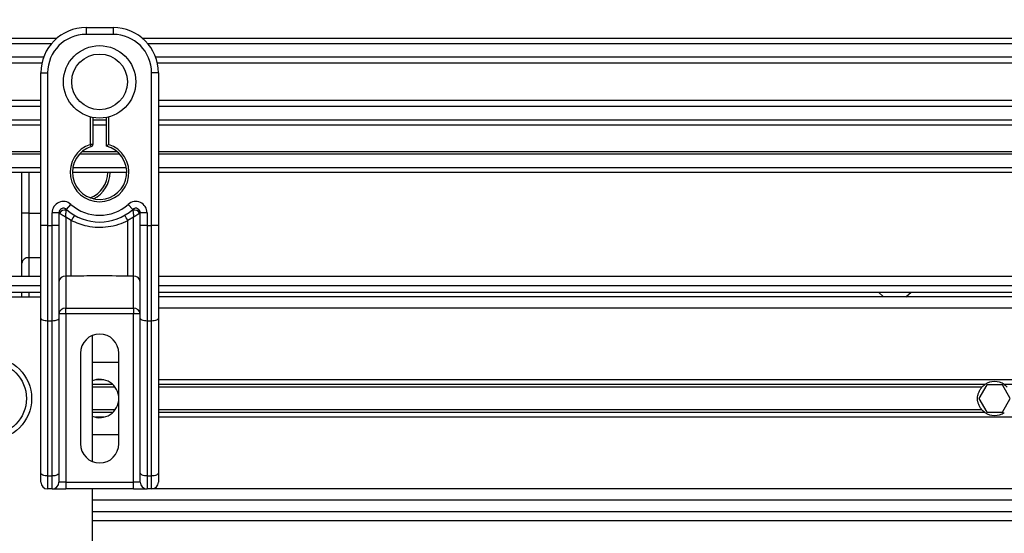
# Model space of a CAD drawing. Header units: millimetres. Extents: x 0 to 420, y 0 to 297.
# Tile 85 of 163: x 147.63 to 153.7, y 225.81 to 228.98. Entities that reach past the tile are written whole.
import ezdxf

# ---------------------------------------------------------------- set-up
doc = ezdxf.new("R2010")
doc.units = ezdxf.units.MM
doc.layers.add('QUOTE', color=174, linetype='Continuous')
doc.styles.add('SLDTEXTSTYLE3', font='TXT', dxfattribs={"width": 0.75})
doc.dimstyles.new('SLDDIMSTYLE0', dxfattribs={"dimtxt": 3, "dimasz": 3, "dimexe": 0, "dimexo": 0.0625, "dimgap": 0.75, "dimtad": 1, "dimlfac": 35.88954, "dimrnd": 1e-09, "dimzin": 12, "dimdsep": 46, "dimtxsty": 'SLDTEXTSTYLE3', "dimsah": 1, "dimcen": 0.09, "dimadec": 0, "dimazin": 3, "dimtfac": 1, "dimtdec": 3, "dimtofl": 0, "dimtmove": 0, "dimatfit": 3, "dimfxl": 0, "dimfrac": 2, "dimtolj": 1, "dimtzin": 12, "dimarcsym": 0})

# ---------------------------------------------------------------- blocks, each defined once
blk = doc.blocks.new('_D')
at = {"layer": 'QUOTE'}
for p, q in [((56.4102, 228.6421), (56.4102, 231.6864)), ((223.5898, 228.6421), (223.5898, 231.6864)), ((223.5898, 229.6864), (56.4102, 229.6864))]:
    blk.add_line(p, q, dxfattribs=at)
for points in [[(56.4102, 229.6864), (59.4102, 229.1864), (59.4102, 230.1864)], [(223.5898, 229.6864), (220.5898, 230.1864), (220.5898, 229.1864)]]:
    blk.add_solid(points, dxfattribs=at)
at = {"layer": 'QUOTE', "insert": (135.5667, 233.5536), "char_height": 3, "attachment_point": 1, "style": 'SLDTEXTSTYLE3'}
blk.add_mtext('6000', dxfattribs=at)

msp = doc.modelspace()

# ---------------------------------------------------------------- linework, layer by layer
at = {"color": 7, "linetype": 'Continuous', "lineweight": 25}
for p, q in [((148.0432, 228.92687), (148.0432, 228.88508)), ((148.0432, 228.92687), (148.21038, 228.92687)), ((148.21038, 228.92687), (148.21038, 228.88508)), ((147.8621, 228.86), (132.1379, 228.86)), ((148.21038, 228.88508), (148.0432, 228.88508)), ((164.11568, 228.86), (148.39147, 228.86)), ((147.83003, 228.82767), (132.16997, 228.82767)), ((164.0836, 228.82767), (148.42355, 228.82767)), ((147.78168, 228.7444), (132.21832, 228.7444)), ((164.03526, 228.7444), (148.47189, 228.7444)), ((147.77078, 228.70675), (132.22922, 228.70675)), ((164.02435, 228.70675), (148.4828, 228.70675)), ((147.76457, 228.40236), (147.76457, 228.64824)), ((147.76457, 228.64824), (147.80636, 228.64824)), ((147.80636, 228.64824), (147.80636, 227.70824)), ((148.44722, 227.70824), (148.44722, 228.64824)), ((148.48901, 228.64824), (148.44722, 228.64824)), ((148.48901, 228.64824), (148.48901, 228.40236)), ((147.76457, 228.47827), (132.23543, 228.47827)), ((147.76457, 228.44063), (132.23543, 228.44063)), ((164.01814, 228.47827), (148.48901, 228.47827)), ((164.01814, 228.44063), (148.48901, 228.44063)), ((147.76457, 228.2254), (147.76457, 228.40236)), ((148.07106, 228.20757), (148.07106, 228.37652)), ((148.08499, 228.3734), (148.08499, 228.20757)), ((148.16858, 228.19712), (148.16858, 228.3734)), ((148.18251, 228.37652), (148.18251, 228.20757)), ((148.48901, 228.40236), (148.48901, 228.2254)), ((147.76457, 228.35736), (132.23543, 228.35736)), ((147.76457, 228.32503), (132.23543, 228.32503)), ((148.16858, 228.35736), (148.08499, 228.35736)), ((148.16858, 228.32503), (148.08499, 228.32503)), ((164.01814, 228.35736), (148.48901, 228.35736)), ((164.01814, 228.32503), (148.48901, 228.32503)), ((147.76457, 227.70824), (147.76457, 228.2254)), ((148.07535, 228.19432), (148.07106, 228.20757)), ((148.08499, 228.20757), (148.07106, 228.20757)), ((148.48901, 228.2254), (148.48901, 227.70824)), ((147.76457, 228.16091), (132.23543, 228.16091)), ((147.76457, 228.1467), (132.23543, 228.1467)), ((148.2514, 228.1467), (148.00218, 228.1467)), ((148.23705, 228.16091), (148.01653, 228.16091)), ((164.01814, 228.16091), (148.48901, 228.16091)), ((164.01814, 228.1467), (148.48901, 228.1467)), ((147.76457, 228.06311), (132.23543, 228.06311)), ((147.76457, 228.03525), (132.23543, 228.03525)), ((147.64812, 227.78312), (147.64812, 228.03525)), ((147.68992, 228.03525), (147.68992, 227.78312)), ((148.29397, 228.03525), (147.95961, 228.03525)), ((148.29163, 228.06311), (147.96195, 228.06311)), ((164.01814, 228.06311), (148.48901, 228.06311)), ((164.01814, 228.03525), (148.48901, 228.03525)), ((147.92246, 227.8068), (147.95032, 227.83795)), ((148.30325, 227.83795), (148.33112, 227.8068)), ((147.68992, 227.78312), (147.64812, 227.78312)), ((147.64812, 227.47499), (147.64812, 227.78312)), ((147.68992, 227.78312), (147.68992, 227.50923)), ((147.68992, 227.78312), (147.76457, 227.78312)), ((147.83422, 227.70824), (147.83422, 227.78603)), ((147.87602, 227.78603), (147.83422, 227.78603)), ((147.87602, 227.78603), (147.87602, 227.70824)), ((147.88002, 227.78312), (147.87602, 227.78312)), ((148.37756, 227.78312), (148.37355, 227.78312)), ((148.37756, 227.70824), (148.37756, 227.78603)), ((148.41935, 227.78603), (148.37756, 227.78603)), ((148.41935, 227.78603), (148.41935, 227.70824)), ((147.80636, 227.70824), (147.76457, 227.70824)), ((147.76457, 227.13713), (147.76457, 227.70824)), ((147.80636, 227.70824), (147.83422, 227.70824)), ((147.80636, 227.70824), (147.80636, 227.11947)), ((147.83422, 227.11947), (147.83422, 227.70824)), ((147.87602, 227.70824), (147.83422, 227.70824)), ((147.87602, 227.70824), (147.87602, 227.13713)), ((147.95252, 227.7377), (147.91781, 227.75876)), ((147.91781, 227.75876), (147.91781, 227.39511)), ((147.95252, 227.39511), (147.95252, 227.7377)), ((148.33576, 227.75876), (148.30106, 227.7377)), ((148.30106, 227.39511), (148.30106, 227.7377)), ((148.33576, 227.39511), (148.33576, 227.75876)), ((148.41935, 227.70824), (148.37756, 227.70824)), ((148.37756, 227.13713), (148.37756, 227.70824)), ((148.41935, 227.70824), (148.44722, 227.70824)), ((148.41935, 227.70824), (148.41935, 227.11947)), ((148.44722, 227.11947), (148.44722, 227.70824)), ((148.48901, 227.70824), (148.44722, 227.70824)), ((148.48901, 227.70824), (148.48901, 227.13713)), ((147.64812, 227.39439), (147.64812, 227.47499)), ((147.68992, 227.50923), (147.68992, 227.39439)), ((147.76457, 227.50923), (147.68992, 227.50923)), ((147.76457, 227.39439), (132.23543, 227.39439)), ((132.23543, 227.33867), (147.76457, 227.33867)), ((147.95252, 227.39511), (147.91781, 227.39511)), ((147.91781, 227.39511), (147.91781, 227.19784)), ((148.33576, 227.39511), (148.30106, 227.39511)), ((148.33576, 227.19784), (148.33576, 227.39511)), ((164.01814, 227.39439), (148.48901, 227.39439)), ((148.48901, 227.33867), (164.01814, 227.33867)), ((132.23543, 227.29687), (147.76457, 227.29687)), ((147.64812, 227.26901), (147.64812, 227.29687)), ((147.68992, 227.29687), (147.68992, 227.26901)), ((148.48901, 227.29687), (164.01814, 227.29687)), ((152.92546, 227.29687), (152.95642, 227.26901)), ((153.09574, 227.26901), (153.1267, 227.29687)), ((143.20428, 227.26901), (147.76457, 227.26901)), ((164.01814, 227.26901), (148.48901, 227.26901)), ((147.91781, 227.1636), (147.87602, 227.1636)), ((147.91781, 227.19784), (148.33576, 227.19784)), ((147.91781, 227.1636), (147.91781, 227.19784)), ((147.91781, 227.1636), (147.91781, 226.12661)), ((148.33576, 227.1636), (147.91781, 227.1636)), ((148.33576, 227.19784), (148.33576, 227.1636)), ((148.33576, 226.12661), (148.33576, 227.1636)), ((148.37756, 227.1636), (148.33576, 227.1636)), ((164.01814, 227.19935), (148.48901, 227.19935)), ((147.76457, 226.18292), (147.76457, 227.13713)), ((147.83422, 227.11947), (147.80636, 227.11947)), ((147.80636, 227.11947), (147.80636, 226.16526)), ((147.83422, 226.16526), (147.83422, 227.11947)), ((147.87602, 227.13713), (147.87602, 226.18292)), ((148.37756, 226.18292), (148.37756, 227.13713)), ((148.44722, 227.11947), (148.41935, 227.11947)), ((148.41935, 227.11947), (148.41935, 226.16526)), ((148.44722, 226.16526), (148.44722, 227.11947)), ((148.48901, 227.13713), (148.48901, 226.18292)), ((148.08035, 227.02965), (148.08035, 226.25452)), ((148.00837, 226.92072), (148.00837, 226.36345)), ((148.24521, 226.36345), (148.24521, 226.92072)), ((148.08035, 226.86499), (148.24521, 226.86499)), ((148.15232, 226.75772), (148.10125, 226.75772)), ((164.01814, 226.75772), (148.48901, 226.75772)), ((148.20879, 226.72751), (148.08035, 226.72751)), ((148.22272, 226.71152), (148.08035, 226.71152)), ((153.58123, 226.72751), (148.48901, 226.72751)), ((153.56331, 226.71152), (148.48901, 226.71152)), ((153.59313, 226.72568), (153.54487, 226.64209)), ((153.68965, 226.72568), (153.59313, 226.72568)), ((153.73791, 226.64209), (153.68965, 226.72568)), ((164.01814, 226.72751), (153.70156, 226.72751)), ((153.54487, 226.64209), (153.59313, 226.5585)), ((153.68965, 226.5585), (153.73791, 226.64209)), ((148.22272, 226.57265), (148.08035, 226.57265)), ((148.20879, 226.55666), (148.08035, 226.55666)), ((153.56331, 226.57265), (148.48901, 226.57265)), ((153.58123, 226.55666), (148.48901, 226.55666)), ((153.59313, 226.5585), (153.68965, 226.5585)), ((148.15232, 226.52645), (148.10125, 226.52645)), ((164.01814, 226.52645), (148.48901, 226.52645)), ((148.24521, 226.41918), (148.08035, 226.41918)), ((147.76457, 226.12661), (147.76457, 226.18292)), ((147.80636, 226.16526), (147.83422, 226.16526)), ((147.80636, 226.16526), (147.80636, 226.08482)), ((147.83422, 226.08482), (147.83422, 226.16526)), ((147.87602, 226.18292), (147.87602, 226.12661)), ((147.91781, 226.12661), (147.87602, 226.12661)), ((147.91781, 226.12661), (147.91781, 226.08482)), ((147.91781, 226.12661), (148.33576, 226.12661)), ((148.37756, 226.12661), (148.33576, 226.12661)), ((148.33576, 226.08482), (148.33576, 226.12661)), ((148.37756, 226.12661), (148.37756, 226.18292)), ((148.41935, 226.16526), (148.44722, 226.16526)), ((148.41935, 226.16526), (148.41935, 226.08482)), ((148.44722, 226.08482), (148.44722, 226.16526)), ((148.48901, 226.18292), (148.48901, 226.12661)), ((147.83422, 226.08482), (147.80636, 226.08482)), ((147.83422, 226.08482), (147.91781, 226.08482)), ((148.33576, 226.08482), (147.91781, 226.08482)), ((148.08035, 226.08482), (148.08035, 225.68359)), ((148.33576, 226.08482), (148.41935, 226.08482)), ((148.44722, 226.08482), (148.41935, 226.08482)), ((164.05994, 226.08482), (148.44722, 226.08482)), ((176.8748, 226.01516), (148.08035, 226.01516)), ((148.08035, 225.9455), (176.89266, 225.9455)), ((148.08035, 225.88978), (176.9089, 225.88978))]:
    msp.add_line(p, q, dxfattribs=at)
at = {"color": 7, "linetype": 'Continuous', "lineweight": 25, "flags": 128}
for points in [[(147.80636, 227.11947), (147.79821, 227.11981), (147.79037, 227.12081), (147.78314, 227.12244), (147.77681, 227.12464), (147.77161, 227.12732), (147.76775, 227.13037), (147.76537, 227.13368), (147.76457, 227.13713)], [(147.87602, 227.13713), (147.87522, 227.13368), (147.87284, 227.13037), (147.86897, 227.12732), (147.86378, 227.12464), (147.85744, 227.12244), (147.85022, 227.12081), (147.84238, 227.11981), (147.83422, 227.11947)], [(148.41935, 227.11947), (148.4112, 227.11981), (148.40336, 227.12081), (148.39613, 227.12244), (148.3898, 227.12464), (148.3846, 227.12732), (148.38074, 227.13037), (148.37836, 227.13368), (148.37756, 227.13713)], [(148.48901, 227.13713), (148.48821, 227.13368), (148.48583, 227.13037), (148.48197, 227.12732), (148.47677, 227.12464), (148.47044, 227.12244), (148.46321, 227.12081), (148.45537, 227.11981), (148.44722, 227.11947)], [(147.80636, 226.16526), (147.79821, 226.1656), (147.79037, 226.1666), (147.78314, 226.16824), (147.77681, 226.17043), (147.77161, 226.17311), (147.76775, 226.17616), (147.76537, 226.17948), (147.76457, 226.18292)], [(147.87602, 226.18292), (147.87522, 226.17948), (147.87284, 226.17616), (147.86897, 226.17311), (147.86378, 226.17043), (147.85744, 226.16824), (147.85022, 226.1666), (147.84238, 226.1656), (147.83422, 226.16526)], [(148.41935, 226.16526), (148.4112, 226.1656), (148.40336, 226.1666), (148.39613, 226.16824), (148.3898, 226.17043), (148.3846, 226.17311), (148.38074, 226.17616), (148.37836, 226.17948), (148.37756, 226.18292)], [(148.48901, 226.18292), (148.48821, 226.17948), (148.48583, 226.17616), (148.48197, 226.17311), (148.47677, 226.17043), (148.47044, 226.16824), (148.46321, 226.1666), (148.45537, 226.1656), (148.44722, 226.16526)]]:
    msp.add_lwpolyline(points, dxfattribs=at)
at = {"color": 7, "linetype": 'Continuous', "lineweight": 25}
for centre, radius in [((148.12679, 228.59251), 0.22307), ((148.12679, 228.59251), 0.17158), ((147.45343, 226.64209), 0.25425), ((147.45343, 226.64209), 0.22291)]:
    msp.add_circle(centre, radius, dxfattribs=at)
for centre, radius, start, end in [((148.0432, 228.64824), 0.27863, 90, 180), ((148.21038, 228.64824), 0.27863, 0, 90), ((148.0432, 228.64824), 0.23684, 90, 180), ((148.21038, 228.64824), 0.23684, 0, 90), ((148.12679, 228.03525), 0.18111, 107.920213, 72.079787), ((148.12679, 228.03525), 0.16718, 107.920213, 75.522488), ((148.07106, 228.20757), 0.01393, 287.920213, 0), ((148.01035, 228.03525), 0.16718, 290.380401, 0), ((148.01035, 228.03525), 0.18111, 295.881191, 0), ((147.90388, 227.78603), 0.06966, 48.189685, 180), ((148.12679, 228.03525), 0.2647, 228.189685, 311.810315), ((148.34969, 227.78603), 0.06966, 0, 131.810315), ((147.90388, 227.78603), 0.02786, 48.189685, 180), ((147.90388, 227.78603), 0.02786, 48.190689, 179.99948), ((147.91254, 227.76719), 0.03621, 75.207531, 153.906305), ((148.12679, 228.03525), 0.3065, 228.189685, 311.810315), ((148.12549, 227.64818), 0.19476, 141.327049, 152.635406), ((148.12809, 227.64818), 0.19476, 27.364594, 38.672951), ((148.34969, 227.78603), 0.02786, 0, 131.810315), ((148.34969, 227.78603), 0.02786, 0.00052, 131.809311), ((148.34103, 227.76719), 0.03621, 26.093695, 104.792469), ((147.68648, 227.47079), 0.03859, 84.888926, 173.756454), ((147.91438, 227.35667), 0.03859, 84.888926, 173.756454), ((148.3392, 227.35667), 0.03859, 6.243546, 95.111074), ((147.91438, 227.1594), 0.03859, 84.888926, 173.756454), ((148.3392, 227.1594), 0.03859, 6.243546, 95.111074), ((148.12679, 226.92072), 0.11842, 0, 180), ((148.12679, 226.64209), 0.11842, 0, 113.088772), ((153.64139, 226.64209), 0.10449, 54.84472, 125.15528), ((148.12679, 226.64209), 0.11842, 246.911228, 0), ((153.64139, 226.64209), 0.10449, 234.844719, 305.155281), ((148.12679, 226.36345), 0.11842, 180, 0), ((147.80636, 226.12661), 0.04179, 180, 270), ((147.83422, 226.12661), 0.04179, 270, 0), ((148.41935, 226.12661), 0.04179, 180, 270), ((148.44722, 226.12661), 0.04179, 270, 0)]:
    msp.add_arc(centre, radius, start, end, dxfattribs=at)
for points, knots in [([(148.16858, 228.19712), (148.1687, 228.19721), (148.16892, 228.19738), (148.17063, 228.1987), (148.17324, 228.20069), (148.17698, 228.20351), (148.18025, 228.20593), (148.1822, 228.20734), (148.18248, 228.20755), (148.18251, 228.20757)], [0, 0, 0, 0, 0.1619499, 0.3233619, 0.4972773, 0.7062892, 0.9573608, 0.9948044, 1, 1, 1, 1]), ([(147.88002, 227.78312), (147.87917, 227.78374), (147.87732, 227.78508), (147.87618, 227.78592), (147.87606, 227.78601), (147.87602, 227.78603)], [0, 0, 0, 0, 0.3727547, 0.8035537, 1, 1, 1, 1]), ([(147.91781, 227.75876), (147.91775, 227.7588), (147.91765, 227.75887), (147.91749, 227.75897), (147.91731, 227.75908), (147.91704, 227.75924), (147.91663, 227.7595), (147.916, 227.75988), (147.91503, 227.76048), (147.91354, 227.7614), (147.91121, 227.76284), (147.90747, 227.76516), (147.90057, 227.76948), (147.89383, 227.7738), (147.88592, 227.77902), (147.88254, 227.78137), (147.88002, 227.78312)], [0, 0, 0, 0, 0.0041906, 0.0068565, 0.010501, 0.0160828, 0.0246331, 0.0377369, 0.0578443, 0.0887963, 0.1368222, 0.212883, 0.3405739, 0.6117157, 0.7098737, 1, 1, 1, 1]), ([(147.91781, 227.75876), (147.91782, 227.75884), (147.91783, 227.75899), (147.91784, 227.75923), (147.91786, 227.75953), (147.91788, 227.75995), (147.91792, 227.76061), (147.91798, 227.76164), (147.91807, 227.76325), (147.91824, 227.7658), (147.91852, 227.77001), (147.91915, 227.77813), (147.9199, 227.78613), (147.92092, 227.79543), (147.92142, 227.79931), (147.92179, 227.8022)], [0, 0, 0, 0, 0.004266, 0.0088901, 0.0138063, 0.0214465, 0.0333306, 0.0518502, 0.0808258, 0.1265764, 0.2004509, 0.327518, 0.6126852, 0.71116, 1, 1, 1, 1]), ([(147.92246, 227.8068), (147.92245, 227.80676), (147.92242, 227.80665), (147.92222, 227.80534), (147.92192, 227.80319), (147.92179, 227.8022)], [0, 0, 0, 0, 0.1978945, 0.6297578, 1, 1, 1, 1]), ([(148.33112, 227.8068), (148.33114, 227.8067), (148.33119, 227.80648), (148.33144, 227.80478), (148.33168, 227.80296), (148.33179, 227.8022)], [0, 0, 0, 0, 0.3358482, 0.72238304, 1, 1, 1, 1]), ([(148.33179, 227.8022), (148.33216, 227.79931), (148.33265, 227.79543), (148.33367, 227.78613), (148.33443, 227.77813), (148.33505, 227.77001), (148.33534, 227.7658), (148.3355, 227.76325), (148.3356, 227.76164), (148.33566, 227.76061), (148.3357, 227.75995), (148.33572, 227.75953), (148.33574, 227.75923), (148.33575, 227.75899), (148.33576, 227.75884), (148.33576, 227.75876)], [0, 0, 0, 0, 0.28884, 0.3873148, 0.672482, 0.7995491, 0.8734236, 0.9191742, 0.9481498, 0.9666694, 0.9785535, 0.9861937, 0.9911099, 0.995734, 1, 1, 1, 1]), ([(148.37355, 227.78312), (148.37103, 227.78137), (148.36766, 227.77902), (148.35975, 227.7738), (148.35301, 227.76948), (148.34611, 227.76516), (148.34236, 227.76284), (148.34004, 227.7614), (148.33855, 227.76048), (148.33758, 227.75988), (148.33695, 227.7595), (148.33654, 227.75924), (148.33627, 227.75908), (148.33609, 227.75897), (148.33593, 227.75887), (148.33583, 227.7588), (148.33576, 227.75876)], [0, 0, 0, 0, 0.29012633, 0.38828426, 0.65942612, 0.78711703, 0.86317778, 0.91120374, 0.9421557, 0.96226308, 0.97536691, 0.98391724, 0.98949901, 0.99314345, 0.99580945, 1, 1, 1, 1]), ([(148.37756, 227.78603), (148.37746, 227.78596), (148.37724, 227.78581), (148.37577, 227.78473), (148.37421, 227.78359), (148.37355, 227.78312)], [0, 0, 0, 0, 0.3336844, 0.7201517, 1, 1, 1, 1]), ([(148.30106, 227.7377), (148.2818, 227.72891), (148.24273, 227.71109), (148.17978, 227.69695), (148.11502, 227.69336), (148.03707, 227.70186), (147.98469, 227.72406), (147.95252, 227.7377)], [0, 0, 0, 0, 0.1753478, 0.3555794, 0.5310184, 0.7118811, 1, 1, 1, 1]), ([(148.30106, 227.39511), (148.23596, 227.39637), (148.11977, 227.39861), (148.0036, 227.39618), (147.95252, 227.39511)], [0, 0, 0, 0, 0.5602827, 1, 1, 1, 1]), ([(153.56331, 226.57265), (153.55922, 226.57725), (153.55557, 226.58217), (153.54911, 226.59269), (153.54628, 226.59836), (153.54169, 226.6102), (153.53993, 226.6163), (153.53754, 226.6289), (153.53691, 226.63549), (153.5369, 226.64848), (153.53749, 226.65491), (153.53987, 226.66765), (153.54166, 226.67387), (153.54622, 226.68567), (153.54904, 226.69135), (153.55555, 226.70198), (153.55922, 226.70692), (153.56331, 226.71152)], [0, 0, 0, 0, 0.125, 0.125, 0.25, 0.25, 0.375, 0.375, 0.5, 0.5, 0.625, 0.625, 0.75, 0.75, 0.875, 0.875, 1, 1, 1, 1]), ([(153.56331, 226.71152), (153.56593, 226.71446), (153.56894, 226.71748), (153.57507, 226.72293), (153.57826, 226.72542), (153.58123, 226.72751)], [0, 0, 0, 0, 0.5, 0.5, 1, 1, 1, 1]), ([(153.70156, 226.72751), (153.70453, 226.72542), (153.7077, 226.72294), (153.71385, 226.71748), (153.71685, 226.71446), (153.71947, 226.71152)], [0, 0, 0, 0, 0.5, 0.5, 1, 1, 1, 1]), ([(153.58123, 226.55666), (153.57826, 226.55875), (153.57508, 226.56123), (153.56894, 226.56669), (153.56593, 226.56971), (153.56331, 226.57265)], [0, 0, 0, 0, 0.5, 0.5, 1, 1, 1, 1])]:
    msp.add_open_spline(points, degree=3, knots=knots, dxfattribs=at)

# ---------------------------------------------------------------- dimensions: what is measured, and where the dimension line sits
at = {"layer": 'QUOTE'}
dim = msp.add_linear_dim(base=(56.41018, 229.68637), p1=(223.58982, 226.64209), p2=(56.41018, 226.64209), dimstyle='SLDDIMSTYLE0', dxfattribs=at)
dim.commit()
dim.dimension.update_dxf_attribs({"geometry": '_D', "text_midpoint": (140, 229.68637), "dimtype": 160})

doc.saveas('drawing.dxf')
